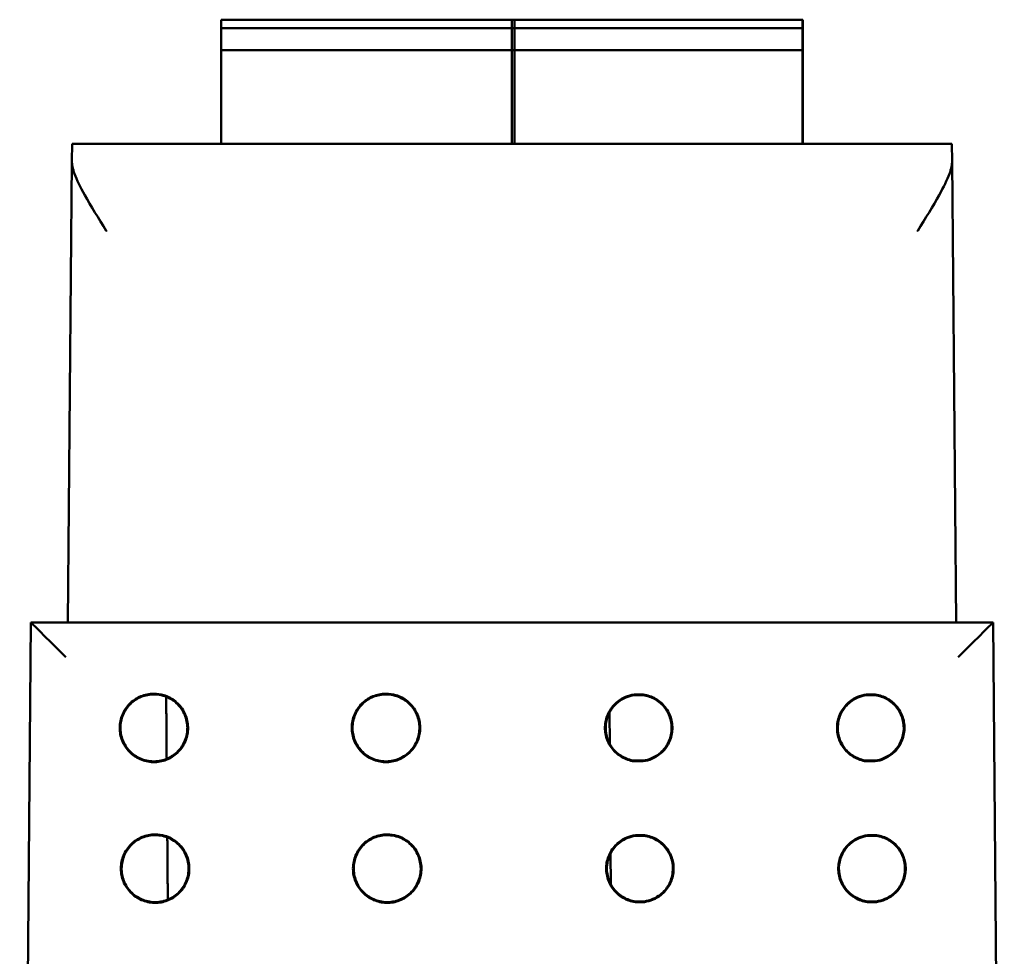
# Model space of a CAD drawing. Header units: inches. Extents: x 1.3 to 23.8, y 0.4 to 18.6.
# Tile 3 of 24: x 9.9 to 11.3, y 5 to 6.4. Entities that reach past the tile are written whole.
import ezdxf

# ---------------------------------------------------------------- set-up
doc = ezdxf.new("R2010")
doc.units = ezdxf.units.IN
doc.header["$LTSCALE"] = 0.8
doc.header["$MEASUREMENT"] = 0
doc.layers.add('Visible (ANSI)', color=7, linetype='Continuous', lineweight=50)

msp = doc.modelspace()

# ---------------------------------------------------------------- linework, layer by layer
at = {"layer": 'Visible (ANSI)'}
for p, q in [((10.1438, 6.3751), (10.5611, 6.3751)), ((10.5572, 6.3751), (10.9706, 6.3751)), ((10.9707, 6.3751), (10.9706, 6.3751)), ((10.1437, 6.3633), (10.561, 6.3633)), ((10.1438, 6.3633), (10.1438, 6.3673)), ((10.5571, 6.3633), (10.9704, 6.3633)), ((10.5572, 6.3673), (10.5572, 6.3633)), ((10.5611, 6.3633), (10.5611, 6.3673)), ((10.9706, 6.3633), (10.9704, 6.3633)), ((10.9706, 6.3673), (10.9706, 6.3633)), ((10.9707, 6.3515), (10.9707, 6.3673)), ((10.1437, 6.3397), (10.1437, 6.3555)), ((10.557, 6.3555), (10.557, 6.3397)), ((10.561, 6.3397), (10.561, 6.3555)), ((10.9704, 6.3555), (10.9704, 6.3397)), ((10.9707, 6.3082), (10.9707, 6.3515)), ((10.9707, 6.3515), (10.9707, 6.3515)), ((10.1437, 6.1986), (10.1437, 6.3318)), ((10.1437, 6.3318), (10.561, 6.3318)), ((10.5571, 6.3318), (10.5571, 6.1986)), ((10.5571, 6.3318), (10.9704, 6.3318)), ((10.561, 6.1986), (10.561, 6.3318)), ((10.9704, 6.3318), (10.9705, 6.3318)), ((10.9705, 6.3318), (10.9705, 6.1986)), ((10.9707, 6.3082), (10.9708, 6.1986)), ((10.9707, 6.3082), (10.9707, 6.3082)), ((9.9316, 6.1743), (9.9318, 6.1986)), ((11.183, 6.1986), (9.9318, 6.1986)), ((11.183, 6.1986), (11.1832, 6.1743)), ((9.9316, 6.1743), (9.9259, 5.5186)), ((11.1889, 5.5186), (11.1832, 6.1743)), ((9.8732, 5.5186), (9.8574, 3.7076)), ((11.2416, 5.5186), (9.8732, 5.5186)), ((9.8732, 5.5186), (9.8732, 5.5186)), ((11.2416, 5.5186), (11.2416, 5.5186)), ((11.2574, 3.7076), (11.2416, 5.5186)), ((10.7311, 5.4161), (10.7439, 5.4161)), ((10.7439, 5.4151), (10.7312, 5.4151)), ((11.0611, 5.4161), (11.0739, 5.4161)), ((11.0739, 5.4151), (11.0612, 5.4151)), ((10.6959, 5.3902), (10.6963, 5.3463)), ((10.7439, 5.3211), (10.7311, 5.3211)), ((10.7312, 5.3221), (10.7439, 5.3221)), ((11.0739, 5.3211), (11.0611, 5.3211)), ((11.0612, 5.3221), (11.0739, 5.3221)), ((10.7328, 5.2161), (10.7457, 5.2161)), ((10.7456, 5.2151), (10.7329, 5.2151)), ((11.0628, 5.2161), (11.0757, 5.2161)), ((11.0756, 5.2151), (11.0629, 5.2151)), ((10.6976, 5.1903), (10.698, 5.1462)), ((10.7457, 5.1211), (10.7328, 5.1211)), ((10.7329, 5.1221), (10.7456, 5.1221)), ((11.0757, 5.1211), (11.0628, 5.1211)), ((11.0629, 5.1221), (11.0756, 5.1221))]:
    msp.add_line(p, q, dxfattribs=at)
for centre, major_axis, ratio, start_param, end_param in [((10.1438, 6.3673), (0, 0.00787), 0.000956, 0, 1.570796), ((10.5572, 6.3673), (0, 0.00787), 0.000956, 0, 1.570796), ((10.5611, 6.3673), (0, 0.00787), 0.000956, 0, 1.570796), ((10.9706, 6.3673), (0, 0.00787), 0.000956, 0, 1.570796), ((10.9707, 6.3673), (0, 0.00787), 0.000956, 4.712389, 6.283185), ((10.1437, 6.3555), (0, 0.00787), 0.000956, 0, 1.570796), ((10.5571, 6.3555), (0, 0.00787), 0.000956, 0, 1.570796), ((10.561, 6.3555), (0, 0.00787), 0.000956, 0, 1.570796), ((10.9704, 6.3555), (0, 0.00787), 0.000956, 0, 1.570796), ((10.1437, 6.3397), (0, -0.00787), 0.000956, 4.712389, 6.283185), ((10.5571, 6.3397), (0, -0.00787), 0.000956, 4.712389, 6.283185), ((10.561, 6.3397), (0, -0.00787), 0.000956, 4.712389, 6.283185), ((10.9704, 6.3397), (0, -0.00787), 0.000956, 4.712389, 6.283185), ((9.9228, 5.4686), (0.0496, -0.05), 0.004363, 1.575198, 3.137267), ((11.192, 5.4686), (-0.0496, -0.05), 0.004363, 3.145918, 4.707988)]:
    msp.add_ellipse(centre, major_axis=major_axis, ratio=ratio, start_param=start_param, end_param=end_param, dxfattribs=at)
for points, knots in [([(9.9808, 6.0747), (9.9807, 6.0748), (9.9806, 6.0749), (9.9695, 6.0928), (9.9587, 6.1101), (9.9437, 6.1372), (9.9387, 6.1473), (9.9329, 6.1632), (9.9316, 6.1692), (9.9316, 6.1743)], [-0.0007718, -0.0007718, -0.0007718, -0.0007718, 0, 0, 0.159885, 0.159885, 0.2753762, 0.2753762, 0.3698195, 0.3698195, 0.3698195, 0.3698195]), ([(11.1832, 6.1743), (11.1832, 6.1692), (11.1819, 6.1632), (11.1761, 6.1473), (11.1711, 6.1372), (11.1561, 6.1101), (11.1453, 6.0928), (11.1342, 6.0749), (11.1341, 6.0748), (11.1341, 6.0747)], [0, 0, 0, 0, 0.064793, 0.064793, 0.1440261, 0.1440261, 0.2537157, 0.2537157, 0.2542452, 0.2542452, 0.2542452, 0.2542452]), ([(10.0482, 5.4172), (10.0529, 5.4172), (10.0576, 5.4165), (10.0682, 5.4134), (10.0738, 5.4104), (10.0837, 5.4024), (10.0878, 5.3975), (10.0939, 5.3864), (10.0958, 5.3804), (10.0972, 5.3678), (10.0967, 5.3614), (10.0933, 5.3492), (10.0903, 5.3435), (10.0825, 5.3336), (10.0777, 5.3294), (10.0667, 5.3232), (10.0606, 5.3211), (10.048, 5.3196), (10.0416, 5.32), (10.0294, 5.3233), (10.0237, 5.3261), (10.0136, 5.3338), (10.0094, 5.3386), (10.003, 5.3496), (10.0009, 5.3556), (9.9992, 5.3681), (9.9995, 5.3745), (10.0027, 5.3868), (10.0054, 5.3925), (10.0113, 5.4005), (10.0138, 5.4031), (10.0192, 5.4078), (10.0222, 5.4098), (10.0254, 5.4115), (10.031, 5.4145), (10.0371, 5.4163), (10.045, 5.4171), (10.0466, 5.4172), (10.0482, 5.4172)], [0.060561, 0.060561, 0.060561, 0.060561, 0.0964888, 0.0964888, 0.144728, 0.144728, 0.1929677, 0.1929677, 0.2412113, 0.2412113, 0.2894602, 0.2894602, 0.3377125, 0.3377125, 0.3859646, 0.3859646, 0.4342127, 0.4342127, 0.4824551, 0.4824551, 0.5306933, 0.5306933, 0.5789308, 0.5789308, 0.6271715, 0.6271715, 0.6754172, 0.6754172, 0.7236667, 0.7236667, 0.7509825, 0.7509825, 0.7783016, 0.7783016, 0.7783016, 0.8265483, 0.8265483, 0.8388626, 0.8388626, 0.8388626, 0.8388626]), ([(10.0482, 5.4162), (10.042, 5.4162), (10.0359, 5.415), (10.0244, 5.4103), (10.0192, 5.4068), (10.0104, 5.3981), (10.0069, 5.3929), (10.002, 5.3815), (10.0007, 5.3754), (10.0005, 5.363), (10.0017, 5.3569), (10.0062, 5.3453), (10.0096, 5.3401), (10.0182, 5.3311), (10.0233, 5.3276), (10.0347, 5.3226), (10.0408, 5.3212), (10.0532, 5.3209), (10.0593, 5.3219), (10.0709, 5.3263), (10.0762, 5.3296), (10.0853, 5.3381), (10.0889, 5.3432), (10.0941, 5.3544), (10.0955, 5.3605), (10.096, 5.3729), (10.095, 5.3791), (10.0908, 5.3907), (10.0875, 5.3961), (10.0792, 5.4052), (10.0742, 5.409), (10.0654, 5.4131), (10.0621, 5.4143), (10.0552, 5.4158), (10.0517, 5.4162), (10.0482, 5.4162)], [0, 0, 0, 0, 0.0472184, 0.0472184, 0.0944347, 0.0944347, 0.1416526, 0.1416526, 0.1888748, 0.1888748, 0.2361018, 0.2361018, 0.2833312, 0.2833312, 0.3305593, 0.3305593, 0.3777828, 0.3777828, 0.4250011, 0.4250011, 0.4722162, 0.4722162, 0.5194317, 0.5194317, 0.566651, 0.566651, 0.6138749, 0.6138749, 0.6611017, 0.6611017, 0.7083282, 0.7083282, 0.7350632, 0.7350632, 0.7618, 0.7618, 0.7618, 0.7618]), ([(10.3782, 5.4172), (10.3829, 5.4172), (10.3876, 5.4165), (10.3982, 5.4134), (10.4038, 5.4104), (10.4137, 5.4024), (10.4178, 5.3975), (10.4239, 5.3864), (10.4258, 5.3804), (10.4272, 5.3678), (10.4267, 5.3614), (10.4233, 5.3492), (10.4203, 5.3435), (10.4125, 5.3336), (10.4077, 5.3294), (10.3967, 5.3232), (10.3906, 5.3211), (10.378, 5.3196), (10.3716, 5.32), (10.3594, 5.3233), (10.3537, 5.3261), (10.3436, 5.3338), (10.3394, 5.3386), (10.333, 5.3496), (10.3309, 5.3556), (10.3292, 5.3681), (10.3295, 5.3745), (10.3327, 5.3868), (10.3354, 5.3925), (10.3413, 5.4005), (10.3438, 5.4031), (10.3492, 5.4078), (10.3522, 5.4098), (10.3554, 5.4115), (10.361, 5.4145), (10.3671, 5.4163), (10.375, 5.4171), (10.3766, 5.4172), (10.3782, 5.4172)], [0.060561, 0.060561, 0.060561, 0.060561, 0.0964888, 0.0964888, 0.144728, 0.144728, 0.1929677, 0.1929677, 0.2412113, 0.2412113, 0.2894602, 0.2894602, 0.3377125, 0.3377125, 0.3859646, 0.3859646, 0.4342127, 0.4342127, 0.4824551, 0.4824551, 0.5306933, 0.5306933, 0.5789308, 0.5789308, 0.6271715, 0.6271715, 0.6754172, 0.6754172, 0.7236667, 0.7236667, 0.7509825, 0.7509825, 0.7783016, 0.7783016, 0.7783016, 0.8265483, 0.8265483, 0.8388626, 0.8388626, 0.8388626, 0.8388626]), ([(10.3782, 5.4162), (10.372, 5.4162), (10.3659, 5.415), (10.3544, 5.4103), (10.3492, 5.4068), (10.3404, 5.3981), (10.3369, 5.3929), (10.332, 5.3815), (10.3307, 5.3754), (10.3305, 5.363), (10.3317, 5.3569), (10.3362, 5.3453), (10.3396, 5.3401), (10.3482, 5.3311), (10.3533, 5.3276), (10.3647, 5.3226), (10.3708, 5.3212), (10.3832, 5.3209), (10.3893, 5.3219), (10.4009, 5.3263), (10.4062, 5.3296), (10.4153, 5.3381), (10.4189, 5.3432), (10.4241, 5.3544), (10.4255, 5.3605), (10.426, 5.3729), (10.425, 5.3791), (10.4208, 5.3907), (10.4175, 5.3961), (10.4092, 5.4052), (10.4042, 5.409), (10.3954, 5.4131), (10.3921, 5.4143), (10.3852, 5.4158), (10.3817, 5.4162), (10.3782, 5.4162)], [0, 0, 0, 0, 0.0472184, 0.0472184, 0.0944347, 0.0944347, 0.1416526, 0.1416526, 0.1888748, 0.1888748, 0.2361018, 0.2361018, 0.2833312, 0.2833312, 0.3305593, 0.3305593, 0.3777828, 0.3777828, 0.4250011, 0.4250011, 0.4722162, 0.4722162, 0.5194317, 0.5194317, 0.566651, 0.566651, 0.6138749, 0.6138749, 0.6611017, 0.6611017, 0.7083282, 0.7083282, 0.7350632, 0.7350632, 0.7618, 0.7618, 0.7618, 0.7618]), ([(10.7311, 5.3211), (10.7249, 5.3219), (10.719, 5.324), (10.7081, 5.3302), (10.7034, 5.3343), (10.6958, 5.3442), (10.693, 5.3499), (10.6896, 5.3619), (10.6892, 5.3682), (10.6907, 5.3806), (10.6926, 5.3865), (10.6987, 5.3974), (10.7028, 5.4022), (10.7111, 5.4088), (10.7148, 5.411), (10.7227, 5.4144), (10.7268, 5.4155), (10.7311, 5.4161)], [0.0000418, 0.0000418, 0.0000418, 0.0000418, 0.0475528, 0.0475528, 0.0951059, 0.0951059, 0.1426606, 0.1426606, 0.1902173, 0.1902173, 0.237775, 0.237775, 0.2853322, 0.2853322, 0.3180771, 0.3180771, 0.3507779, 0.3507779, 0.3507779, 0.3507779]), ([(10.7312, 5.3221), (10.7251, 5.3229), (10.7193, 5.3249), (10.7088, 5.331), (10.7041, 5.3351), (10.6967, 5.3447), (10.6939, 5.3503), (10.6907, 5.362), (10.6902, 5.3682), (10.6917, 5.3803), (10.6936, 5.3862), (10.6996, 5.3968), (10.7036, 5.4015), (10.7116, 5.4079), (10.7153, 5.4101), (10.723, 5.4134), (10.727, 5.4145), (10.7312, 5.4151)], [0.0002162, 0.0002162, 0.0002162, 0.0002162, 0.0465304, 0.0465304, 0.0930614, 0.0930614, 0.1395941, 0.1395941, 0.1861282, 0.1861282, 0.2326625, 0.2326625, 0.279196, 0.279196, 0.3112365, 0.3112365, 0.343058, 0.343058, 0.343058, 0.343058]), ([(10.7311, 5.4161), (10.7311, 5.4158), (10.7311, 5.4154), (10.7312, 5.4151), (10.7312, 5.4151), (10.7312, 5.4151)], [0.0378751, 0.0378751, 0.0378751, 0.0378751, 0.1791563, 0.1791563, 0.1878725, 0.1878725, 0.1878725, 0.1878725]), ([(10.7439, 5.4161), (10.7439, 5.4158), (10.7439, 5.4154), (10.7439, 5.4151), (10.7439, 5.4151), (10.7439, 5.4151)], [-0.3204375, -0.3204375, -0.3204375, -0.3204375, -0.1791558, -0.1791558, -0.1704401, -0.1704401, -0.1704401, -0.1704401]), ([(10.7439, 5.4161), (10.7501, 5.4152), (10.7561, 5.4132), (10.7669, 5.407), (10.7716, 5.4028), (10.7792, 5.393), (10.7821, 5.3873), (10.7854, 5.3753), (10.7858, 5.369), (10.7843, 5.3566), (10.7824, 5.3506), (10.7763, 5.3397), (10.7722, 5.3349), (10.7639, 5.3284), (10.7602, 5.3262), (10.7523, 5.3228), (10.7482, 5.3217), (10.7439, 5.3211)], [0.0000443, 0.0000443, 0.0000443, 0.0000443, 0.0475535, 0.0475535, 0.0951083, 0.0951083, 0.1426655, 0.1426655, 0.190225, 0.190225, 0.2377854, 0.2377854, 0.2853449, 0.2853449, 0.3180829, 0.3180829, 0.3507804, 0.3507804, 0.3507804, 0.3507804]), ([(10.7439, 5.4151), (10.7499, 5.4142), (10.7557, 5.4122), (10.7662, 5.4062), (10.7709, 5.4021), (10.7783, 5.3924), (10.7811, 5.3869), (10.7843, 5.3751), (10.7848, 5.369), (10.7833, 5.3569), (10.7814, 5.351), (10.7754, 5.3404), (10.7715, 5.3357), (10.7634, 5.3292), (10.7597, 5.3271), (10.752, 5.3238), (10.748, 5.3227), (10.7439, 5.3221)], [0.0002185, 0.0002185, 0.0002185, 0.0002185, 0.0465311, 0.0465311, 0.0930638, 0.0930638, 0.1395989, 0.1395989, 0.1861357, 0.1861357, 0.2326727, 0.2326727, 0.2792084, 0.2792084, 0.3112422, 0.3112422, 0.3430604, 0.3430604, 0.3430604, 0.3430604]), ([(11.0611, 5.3211), (11.0549, 5.3219), (11.049, 5.324), (11.0381, 5.3302), (11.0334, 5.3343), (11.0258, 5.3442), (11.023, 5.3499), (11.0196, 5.3619), (11.0192, 5.3682), (11.0207, 5.3806), (11.0226, 5.3865), (11.0287, 5.3974), (11.0328, 5.4022), (11.0411, 5.4088), (11.0448, 5.411), (11.0527, 5.4144), (11.0568, 5.4155), (11.0611, 5.4161)], [0.0000418, 0.0000418, 0.0000418, 0.0000418, 0.0475528, 0.0475528, 0.0951059, 0.0951059, 0.1426606, 0.1426606, 0.1902173, 0.1902173, 0.237775, 0.237775, 0.2853322, 0.2853322, 0.3180771, 0.3180771, 0.3507779, 0.3507779, 0.3507779, 0.3507779]), ([(11.0612, 5.3221), (11.0551, 5.3229), (11.0493, 5.3249), (11.0388, 5.331), (11.0341, 5.3351), (11.0267, 5.3447), (11.0239, 5.3503), (11.0207, 5.362), (11.0202, 5.3682), (11.0217, 5.3803), (11.0236, 5.3862), (11.0296, 5.3968), (11.0336, 5.4015), (11.0416, 5.4079), (11.0453, 5.4101), (11.053, 5.4134), (11.057, 5.4145), (11.0612, 5.4151)], [0.0002162, 0.0002162, 0.0002162, 0.0002162, 0.0465304, 0.0465304, 0.0930614, 0.0930614, 0.1395941, 0.1395941, 0.1861282, 0.1861282, 0.2326625, 0.2326625, 0.279196, 0.279196, 0.3112365, 0.3112365, 0.343058, 0.343058, 0.343058, 0.343058]), ([(11.0611, 5.4161), (11.0611, 5.4158), (11.0611, 5.4154), (11.0612, 5.4151), (11.0612, 5.4151), (11.0612, 5.4151)], [0.0378751, 0.0378751, 0.0378751, 0.0378751, 0.1791563, 0.1791563, 0.1878725, 0.1878725, 0.1878725, 0.1878725]), ([(11.0739, 5.4161), (11.0739, 5.4158), (11.0739, 5.4154), (11.0739, 5.4151), (11.0739, 5.4151), (11.0739, 5.4151)], [-0.3204375, -0.3204375, -0.3204375, -0.3204375, -0.1791558, -0.1791558, -0.1704401, -0.1704401, -0.1704401, -0.1704401]), ([(11.0739, 5.4161), (11.0801, 5.4152), (11.0861, 5.4132), (11.0969, 5.407), (11.1016, 5.4028), (11.1092, 5.393), (11.1121, 5.3873), (11.1154, 5.3753), (11.1158, 5.369), (11.1143, 5.3566), (11.1124, 5.3506), (11.1063, 5.3397), (11.1022, 5.3349), (11.0939, 5.3284), (11.0902, 5.3262), (11.0823, 5.3228), (11.0782, 5.3217), (11.0739, 5.3211)], [0.0000443, 0.0000443, 0.0000443, 0.0000443, 0.0475535, 0.0475535, 0.0951083, 0.0951083, 0.1426655, 0.1426655, 0.190225, 0.190225, 0.2377854, 0.2377854, 0.2853449, 0.2853449, 0.3180829, 0.3180829, 0.3507804, 0.3507804, 0.3507804, 0.3507804]), ([(11.0739, 5.4151), (11.0799, 5.4142), (11.0857, 5.4122), (11.0962, 5.4062), (11.1009, 5.4021), (11.1083, 5.3924), (11.1111, 5.3869), (11.1143, 5.3751), (11.1148, 5.369), (11.1133, 5.3569), (11.1114, 5.351), (11.1054, 5.3404), (11.1015, 5.3357), (11.0934, 5.3292), (11.0897, 5.3271), (11.082, 5.3238), (11.078, 5.3227), (11.0739, 5.3221)], [0.0002185, 0.0002185, 0.0002185, 0.0002185, 0.0465311, 0.0465311, 0.0930638, 0.0930638, 0.1395989, 0.1395989, 0.1861357, 0.1861357, 0.2326727, 0.2326727, 0.2792084, 0.2792084, 0.3112422, 0.3112422, 0.3430604, 0.3430604, 0.3430604, 0.3430604]), ([(10.7311, 5.3211), (10.7311, 5.3214), (10.7311, 5.3217), (10.7312, 5.3221), (10.7312, 5.3221), (10.7312, 5.3221)], [-0.3225433, -0.3225433, -0.3225433, -0.3225433, -0.1791558, -0.1791558, -0.1725002, -0.1725002, -0.1725002, -0.1725002]), ([(10.7439, 5.3211), (10.7439, 5.3214), (10.7439, 5.3217), (10.7439, 5.3221), (10.7439, 5.3221), (10.7439, 5.3221)], [0.0357693, 0.0357693, 0.0357693, 0.0357693, 0.1791562, 0.1791562, 0.1858123, 0.1858123, 0.1858123, 0.1858123]), ([(11.0611, 5.3211), (11.0611, 5.3214), (11.0611, 5.3217), (11.0612, 5.3221), (11.0612, 5.3221), (11.0612, 5.3221)], [-0.3225433, -0.3225433, -0.3225433, -0.3225433, -0.1791558, -0.1791558, -0.1725002, -0.1725002, -0.1725002, -0.1725002]), ([(11.0739, 5.3211), (11.0739, 5.3214), (11.0739, 5.3217), (11.0739, 5.3221), (11.0739, 5.3221), (11.0739, 5.3221)], [0.0357693, 0.0357693, 0.0357693, 0.0357693, 0.1791562, 0.1791562, 0.1858123, 0.1858123, 0.1858123, 0.1858123]), ([(10.05, 5.2173), (10.0547, 5.2173), (10.0593, 5.2166), (10.0699, 5.2134), (10.0756, 5.2104), (10.0854, 5.2025), (10.0896, 5.1976), (10.0956, 5.1865), (10.0976, 5.1804), (10.099, 5.1678), (10.0985, 5.1614), (10.095, 5.1492), (10.0921, 5.1435), (10.0843, 5.1336), (10.0794, 5.1294), (10.0684, 5.1231), (10.0623, 5.1211), (10.0498, 5.1195), (10.0434, 5.12), (10.0312, 5.1233), (10.0254, 5.1261), (10.0154, 5.1338), (10.0111, 5.1386), (10.0047, 5.1496), (10.0026, 5.1556), (10.0009, 5.1681), (10.0013, 5.1745), (10.0044, 5.1868), (10.0071, 5.1926), (10.0131, 5.2005), (10.0155, 5.2032), (10.021, 5.2078), (10.0239, 5.2099), (10.0271, 5.2116), (10.0327, 5.2145), (10.0388, 5.2164), (10.0467, 5.2172), (10.0483, 5.2173), (10.05, 5.2173)], [0.0605897, 0.0605897, 0.0605897, 0.0605897, 0.0965495, 0.0965495, 0.1448186, 0.1448186, 0.1930883, 0.1930883, 0.241362, 0.241362, 0.2896411, 0.2896411, 0.3379239, 0.3379239, 0.3862065, 0.3862065, 0.434485, 0.434485, 0.4827576, 0.4827576, 0.5310259, 0.5310259, 0.5792933, 0.5792933, 0.6275641, 0.6275641, 0.6758399, 0.6758399, 0.7241199, 0.7241199, 0.7514528, 0.7514528, 0.7787892, 0.7787892, 0.7787892, 0.8270663, 0.8270663, 0.8393789, 0.8393789, 0.8393789, 0.8393789]), ([(10.05, 5.2162), (10.0438, 5.2162), (10.0376, 5.215), (10.0261, 5.2103), (10.0209, 5.2069), (10.0121, 5.1981), (10.0086, 5.193), (10.0037, 5.1816), (10.0024, 5.1754), (10.0023, 5.163), (10.0034, 5.1569), (10.0079, 5.1453), (10.0113, 5.1401), (10.0199, 5.1311), (10.0251, 5.1275), (10.0364, 5.1225), (10.0425, 5.1212), (10.0549, 5.1208), (10.0611, 5.1219), (10.0727, 5.1263), (10.078, 5.1296), (10.087, 5.1381), (10.0907, 5.1432), (10.0958, 5.1544), (10.0973, 5.1605), (10.0978, 5.1729), (10.0968, 5.1791), (10.0926, 5.1908), (10.0893, 5.1961), (10.081, 5.2053), (10.0759, 5.209), (10.0671, 5.2132), (10.0638, 5.2143), (10.057, 5.2158), (10.0535, 5.2162), (10.05, 5.2162)], [0, 0, 0, 0, 0.0472485, 0.0472485, 0.0944949, 0.0944949, 0.1417427, 0.1417427, 0.188995, 0.188995, 0.2362523, 0.2362523, 0.2835122, 0.2835122, 0.3307708, 0.3307708, 0.3780247, 0.3780247, 0.4252732, 0.4252732, 0.4725183, 0.4725183, 0.5197638, 0.5197638, 0.567013, 0.567013, 0.6142672, 0.6142672, 0.6615246, 0.6615246, 0.7087815, 0.7087815, 0.7355337, 0.7355337, 0.7622876, 0.7622876, 0.7622876, 0.7622876]), ([(10.38, 5.2173), (10.3847, 5.2173), (10.3893, 5.2166), (10.3999, 5.2134), (10.4056, 5.2104), (10.4154, 5.2025), (10.4196, 5.1976), (10.4256, 5.1865), (10.4276, 5.1804), (10.429, 5.1678), (10.4285, 5.1614), (10.425, 5.1492), (10.4221, 5.1435), (10.4143, 5.1336), (10.4094, 5.1294), (10.3984, 5.1231), (10.3923, 5.1211), (10.3798, 5.1195), (10.3734, 5.12), (10.3612, 5.1233), (10.3554, 5.1261), (10.3454, 5.1338), (10.3411, 5.1386), (10.3347, 5.1496), (10.3326, 5.1556), (10.3309, 5.1681), (10.3313, 5.1745), (10.3344, 5.1868), (10.3371, 5.1926), (10.3431, 5.2005), (10.3455, 5.2032), (10.351, 5.2078), (10.3539, 5.2099), (10.3571, 5.2116), (10.3627, 5.2145), (10.3688, 5.2164), (10.3767, 5.2172), (10.3783, 5.2173), (10.38, 5.2173)], [0.0605897, 0.0605897, 0.0605897, 0.0605897, 0.0965495, 0.0965495, 0.1448186, 0.1448186, 0.1930883, 0.1930883, 0.241362, 0.241362, 0.2896411, 0.2896411, 0.3379239, 0.3379239, 0.3862065, 0.3862065, 0.434485, 0.434485, 0.4827576, 0.4827576, 0.5310259, 0.5310259, 0.5792933, 0.5792933, 0.6275641, 0.6275641, 0.6758399, 0.6758399, 0.7241199, 0.7241199, 0.7514528, 0.7514528, 0.7787892, 0.7787892, 0.7787892, 0.8270663, 0.8270663, 0.8393789, 0.8393789, 0.8393789, 0.8393789]), ([(10.38, 5.2162), (10.3738, 5.2162), (10.3676, 5.215), (10.3561, 5.2103), (10.3509, 5.2069), (10.3421, 5.1981), (10.3386, 5.193), (10.3337, 5.1816), (10.3324, 5.1754), (10.3323, 5.163), (10.3334, 5.1569), (10.3379, 5.1453), (10.3413, 5.1401), (10.3499, 5.1311), (10.3551, 5.1275), (10.3664, 5.1225), (10.3725, 5.1212), (10.3849, 5.1208), (10.3911, 5.1219), (10.4027, 5.1263), (10.408, 5.1296), (10.417, 5.1381), (10.4207, 5.1432), (10.4258, 5.1544), (10.4273, 5.1605), (10.4278, 5.1729), (10.4268, 5.1791), (10.4226, 5.1908), (10.4193, 5.1961), (10.411, 5.2053), (10.4059, 5.209), (10.3971, 5.2132), (10.3938, 5.2143), (10.387, 5.2158), (10.3835, 5.2162), (10.38, 5.2162)], [0, 0, 0, 0, 0.0472485, 0.0472485, 0.0944949, 0.0944949, 0.1417427, 0.1417427, 0.188995, 0.188995, 0.2362523, 0.2362523, 0.2835122, 0.2835122, 0.3307708, 0.3307708, 0.3780247, 0.3780247, 0.4252732, 0.4252732, 0.4725183, 0.4725183, 0.5197638, 0.5197638, 0.567013, 0.567013, 0.6142672, 0.6142672, 0.6615246, 0.6615246, 0.7087815, 0.7087815, 0.7355337, 0.7355337, 0.7622876, 0.7622876, 0.7622876, 0.7622876]), ([(10.7328, 5.1211), (10.7266, 5.1219), (10.7207, 5.1239), (10.7099, 5.1302), (10.7051, 5.1343), (10.6975, 5.1442), (10.6947, 5.1499), (10.6914, 5.1619), (10.6909, 5.1682), (10.6924, 5.1806), (10.6944, 5.1866), (10.7005, 5.1975), (10.7045, 5.2023), (10.7128, 5.2088), (10.7165, 5.211), (10.7244, 5.2144), (10.7286, 5.2156), (10.7328, 5.2161)], [0.0000367, 0.0000367, 0.0000367, 0.0000367, 0.047583, 0.047583, 0.0951662, 0.0951662, 0.1427512, 0.1427512, 0.1903381, 0.1903381, 0.237926, 0.237926, 0.2855135, 0.2855135, 0.3182792, 0.3182792, 0.351006, 0.351006, 0.351006, 0.351006]), ([(10.7329, 5.1221), (10.7269, 5.1229), (10.7211, 5.1249), (10.7105, 5.131), (10.7059, 5.1351), (10.6984, 5.1447), (10.6956, 5.1503), (10.6924, 5.162), (10.6919, 5.1682), (10.6934, 5.1803), (10.6953, 5.1862), (10.7013, 5.1969), (10.7053, 5.2016), (10.7134, 5.208), (10.717, 5.2101), (10.7247, 5.2134), (10.7288, 5.2145), (10.7329, 5.2151)], [0.000211, 0.000211, 0.000211, 0.000211, 0.0465606, 0.0465606, 0.0931219, 0.0931219, 0.1396848, 0.1396848, 0.1862491, 0.1862491, 0.2328137, 0.2328137, 0.2793774, 0.2793774, 0.3114386, 0.3114386, 0.3432861, 0.3432861, 0.3432861, 0.3432861]), ([(10.7328, 5.2161), (10.7329, 5.2158), (10.7329, 5.2155), (10.7329, 5.2151), (10.7329, 5.2151), (10.7329, 5.2151)], [0.0334425, 0.0334425, 0.0334425, 0.0334425, 0.1791563, 0.1791563, 0.1834396, 0.1834396, 0.1834396, 0.1834396]), ([(10.7457, 5.2161), (10.7457, 5.2158), (10.7456, 5.2155), (10.7456, 5.2151), (10.7456, 5.2151), (10.7456, 5.2151)], [-0.3248702, -0.3248702, -0.3248702, -0.3248702, -0.1791558, -0.1791558, -0.1748729, -0.1748729, -0.1748729, -0.1748729]), ([(10.7456, 5.2151), (10.7516, 5.2143), (10.7574, 5.2123), (10.768, 5.2062), (10.7726, 5.2021), (10.7801, 5.1925), (10.7829, 5.1869), (10.7861, 5.1752), (10.7866, 5.169), (10.7851, 5.1569), (10.7832, 5.151), (10.7772, 5.1403), (10.7732, 5.1357), (10.7651, 5.1292), (10.7615, 5.1271), (10.7538, 5.1238), (10.7497, 5.1227), (10.7456, 5.1221)], [0.0002134, 0.0002134, 0.0002134, 0.0002134, 0.0465613, 0.0465613, 0.0931243, 0.0931243, 0.1396896, 0.1396896, 0.1862566, 0.1862566, 0.2328239, 0.2328239, 0.2793898, 0.2793898, 0.3114444, 0.3114444, 0.3432885, 0.3432885, 0.3432885, 0.3432885]), ([(10.7457, 5.2161), (10.7519, 5.2153), (10.7578, 5.2133), (10.7686, 5.207), (10.7734, 5.2029), (10.781, 5.193), (10.7838, 5.1873), (10.7871, 5.1753), (10.7876, 5.169), (10.7861, 5.1566), (10.7842, 5.1506), (10.7781, 5.1397), (10.774, 5.1349), (10.7657, 5.1284), (10.762, 5.1262), (10.7541, 5.1228), (10.7499, 5.1217), (10.7457, 5.1211)], [0.0000391, 0.0000391, 0.0000391, 0.0000391, 0.0475837, 0.0475837, 0.0951687, 0.0951687, 0.1427561, 0.1427561, 0.1903458, 0.1903458, 0.2379365, 0.2379365, 0.2855262, 0.2855262, 0.318285, 0.318285, 0.3510086, 0.3510086, 0.3510086, 0.3510086]), ([(11.0628, 5.1211), (11.0566, 5.1219), (11.0507, 5.1239), (11.0399, 5.1302), (11.0351, 5.1343), (11.0275, 5.1442), (11.0247, 5.1499), (11.0214, 5.1619), (11.0209, 5.1682), (11.0224, 5.1806), (11.0244, 5.1866), (11.0305, 5.1975), (11.0345, 5.2023), (11.0428, 5.2088), (11.0465, 5.211), (11.0544, 5.2144), (11.0586, 5.2156), (11.0628, 5.2161)], [0.0000367, 0.0000367, 0.0000367, 0.0000367, 0.047583, 0.047583, 0.0951662, 0.0951662, 0.1427512, 0.1427512, 0.1903381, 0.1903381, 0.237926, 0.237926, 0.2855135, 0.2855135, 0.3182792, 0.3182792, 0.351006, 0.351006, 0.351006, 0.351006]), ([(11.0629, 5.1221), (11.0569, 5.1229), (11.0511, 5.1249), (11.0405, 5.131), (11.0359, 5.1351), (11.0284, 5.1447), (11.0256, 5.1503), (11.0224, 5.162), (11.0219, 5.1682), (11.0234, 5.1803), (11.0253, 5.1862), (11.0313, 5.1969), (11.0353, 5.2016), (11.0434, 5.208), (11.047, 5.2101), (11.0547, 5.2134), (11.0588, 5.2145), (11.0629, 5.2151)], [0.000211, 0.000211, 0.000211, 0.000211, 0.0465606, 0.0465606, 0.0931219, 0.0931219, 0.1396848, 0.1396848, 0.1862491, 0.1862491, 0.2328137, 0.2328137, 0.2793774, 0.2793774, 0.3114386, 0.3114386, 0.3432861, 0.3432861, 0.3432861, 0.3432861]), ([(11.0628, 5.2161), (11.0629, 5.2158), (11.0629, 5.2155), (11.0629, 5.2151), (11.0629, 5.2151), (11.0629, 5.2151)], [0.0334425, 0.0334425, 0.0334425, 0.0334425, 0.1791563, 0.1791563, 0.1834396, 0.1834396, 0.1834396, 0.1834396]), ([(11.0757, 5.2161), (11.0757, 5.2158), (11.0756, 5.2155), (11.0756, 5.2151), (11.0756, 5.2151), (11.0756, 5.2151)], [-0.3248702, -0.3248702, -0.3248702, -0.3248702, -0.1791558, -0.1791558, -0.1748729, -0.1748729, -0.1748729, -0.1748729]), ([(11.0756, 5.2151), (11.0816, 5.2143), (11.0874, 5.2123), (11.098, 5.2062), (11.1026, 5.2021), (11.1101, 5.1925), (11.1129, 5.1869), (11.1161, 5.1752), (11.1166, 5.169), (11.1151, 5.1569), (11.1132, 5.151), (11.1072, 5.1403), (11.1032, 5.1357), (11.0951, 5.1292), (11.0915, 5.1271), (11.0838, 5.1238), (11.0797, 5.1227), (11.0756, 5.1221)], [0.0002134, 0.0002134, 0.0002134, 0.0002134, 0.0465613, 0.0465613, 0.0931243, 0.0931243, 0.1396896, 0.1396896, 0.1862566, 0.1862566, 0.2328239, 0.2328239, 0.2793898, 0.2793898, 0.3114444, 0.3114444, 0.3432885, 0.3432885, 0.3432885, 0.3432885]), ([(11.0757, 5.2161), (11.0819, 5.2153), (11.0878, 5.2133), (11.0986, 5.207), (11.1034, 5.2029), (11.111, 5.193), (11.1138, 5.1873), (11.1171, 5.1753), (11.1176, 5.169), (11.1161, 5.1566), (11.1142, 5.1506), (11.1081, 5.1397), (11.104, 5.1349), (11.0957, 5.1284), (11.092, 5.1262), (11.0841, 5.1228), (11.0799, 5.1217), (11.0757, 5.1211)], [0.0000391, 0.0000391, 0.0000391, 0.0000391, 0.0475837, 0.0475837, 0.0951687, 0.0951687, 0.1427561, 0.1427561, 0.1903458, 0.1903458, 0.2379365, 0.2379365, 0.2855262, 0.2855262, 0.318285, 0.318285, 0.3510086, 0.3510086, 0.3510086, 0.3510086]), ([(10.7328, 5.1211), (10.7329, 5.1214), (10.7329, 5.1218), (10.7329, 5.1221), (10.7329, 5.1221), (10.7329, 5.1221)], [-0.3269774, -0.3269774, -0.3269774, -0.3269774, -0.1791558, -0.1791558, -0.1769345, -0.1769345, -0.1769345, -0.1769345]), ([(10.7457, 5.1211), (10.7457, 5.1214), (10.7456, 5.1218), (10.7456, 5.1221), (10.7456, 5.1221), (10.7456, 5.1221)], [0.0313353, 0.0313353, 0.0313353, 0.0313353, 0.1791562, 0.1791562, 0.181378, 0.181378, 0.181378, 0.181378]), ([(11.0628, 5.1211), (11.0629, 5.1214), (11.0629, 5.1218), (11.0629, 5.1221), (11.0629, 5.1221), (11.0629, 5.1221)], [-0.3269774, -0.3269774, -0.3269774, -0.3269774, -0.1791558, -0.1791558, -0.1769345, -0.1769345, -0.1769345, -0.1769345]), ([(11.0757, 5.1211), (11.0757, 5.1214), (11.0756, 5.1218), (11.0756, 5.1221), (11.0756, 5.1221), (11.0756, 5.1221)], [0.0313353, 0.0313353, 0.0313353, 0.0313353, 0.1791562, 0.1791562, 0.181378, 0.181378, 0.181378, 0.181378])]:
    msp.add_open_spline(points, degree=3, knots=knots, dxfattribs=at)
for points in [[(10.0657, 5.4128), (10.0661, 5.3687), (10.0664, 5.3246)], [(10.0673, 5.213), (10.0676, 5.1687), (10.068, 5.1245)]]:
    msp.add_open_spline(points, degree=2, dxfattribs=at)

doc.saveas('drawing.dxf')
